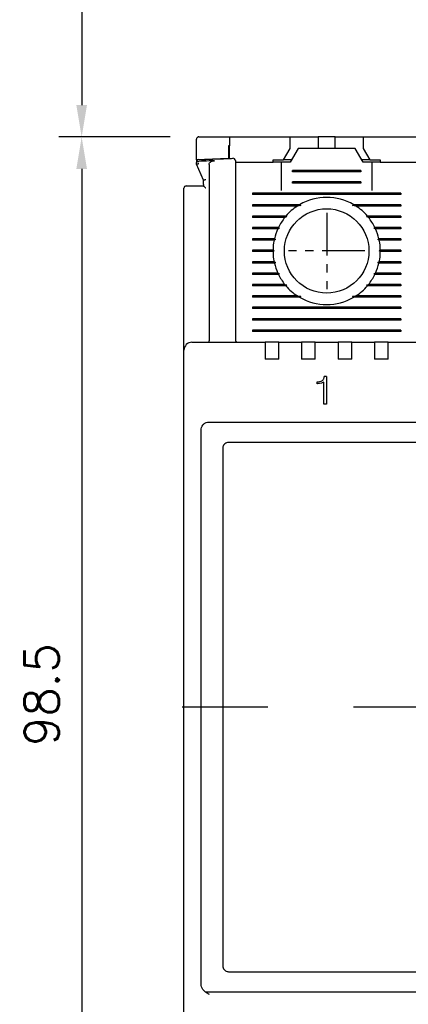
# Model space of a CAD drawing. Extents: x 2148 to 5165, y -907 to 1459.
# Tile 5 of 27: x 4425 to 4459, y 1281 to 1368. Entities that reach past the tile are written whole.
import ezdxf

# ---------------------------------------------------------------- set-up
doc = ezdxf.new("R2010")
doc.units = 0
doc.header["$LTSCALE"] = 3
doc.header["$MEASUREMENT"] = 0
doc.linetypes.add('CENTER', pattern=[2, 1.25, -0.25, 0.25, -0.25])
doc.layers.get('0').update_dxf_attribs({"linetype": 'CONTINUOUS'})
doc.layers.get('Defpoints').update_dxf_attribs({"linetype": 'CONTINUOUS'})
doc.layers.add('cen', color=1, linetype='CENTER')
doc.layers.add('di', color=3, linetype='CONTINUOUS')
doc.styles.add('KIM', font='ROMANS.shx', dxfattribs={"height": 5, "bigfont": 'GSG1.shx'})
doc.styles.get("Standard").update_dxf_attribs({"font": 'romans.shx', "height": 3, "bigfont": 'ghs.shx'})
doc.dimstyles.new('STANDARD$0', dxfattribs={"dimtxt": 5, "dimasz": 5, "dimexe": 1, "dimexo": 2, "dimgap": 2, "dimtad": 1, "dimdec": 4, "dimzin": 12, "dimdsep": 46, "dimtxsty": 'KIM', "dimcen": -1, "dimdle": 0.1, "dimadec": 0, "dimazin": 0, "dimtfac": 1, "dimtdec": 4, "dimtmove": 0, "dimatfit": 3, "dimfxl": 0, "dimtolj": 1, "dimtzin": 0, "dimarcsym": 0})

# ---------------------------------------------------------------- blocks, each defined once
blk = doc.blocks.new('*D142')
at = {"layer": 'Defpoints', "color": 0}
for p in [(4440.428, 1357.442), (4430.666, 1258.842), (4464.628, 1258.842)]:
    blk.add_point(p, dxfattribs=at)
at = {"layer": 'di'}
for p, q in [((4438.428, 1357.442), (4428.666, 1357.442)), ((4430.666, 1354.642), (4430.666, 1261.642)), ((4462.628, 1258.842), (4428.666, 1258.842))]:
    blk.add_line(p, q, dxfattribs=at)
for points in [[(4430.199, 1354.642), (4431.132, 1354.642), (4430.666, 1357.442)], [(4430.199, 1261.642), (4431.132, 1261.642), (4430.666, 1258.842)]]:
    blk.add_solid(points, dxfattribs=at)
at = {"layer": 'di', "insert": (4427.166, 1308.542), "char_height": 3, "attachment_point": 5, "rotation": 90}
blk.add_mtext('\\A1;98.5', dxfattribs=at)
blk = doc.blocks.new('*D152')
at = {"layer": 'Defpoints', "color": 0}
for p in [(4462.928, 1407.542), (4430.666, 1357.442), (4440.428, 1357.442)]:
    blk.add_point(p, dxfattribs=at)
at = {"layer": 'di'}
for p, q in [((4460.928, 1407.542), (4428.666, 1407.542)), ((4430.666, 1404.742), (4430.666, 1360.242)), ((4438.428, 1357.442), (4428.666, 1357.442))]:
    blk.add_line(p, q, dxfattribs=at)
for points in [[(4430.199, 1404.742), (4431.132, 1404.742), (4430.666, 1407.542)], [(4430.199, 1360.242), (4431.132, 1360.242), (4430.666, 1357.442)]]:
    blk.add_solid(points, dxfattribs=at)
at = {"layer": 'di', "insert": (4427.166, 1381.429), "char_height": 3, "attachment_point": 5, "rotation": 90}
blk.add_mtext('\\A1;48', dxfattribs=at)

msp = doc.modelspace()

# ---------------------------------------------------------------- linework, layer by layer
for p, q in [((4443.628, 1357.442), (4443.628, 1356.655)), ((4443.628, 1357.442), (4448.928, 1357.442)), ((4448.928, 1356.442), (4448.928, 1357.442)), ((4448.928, 1357.442), (4450.878, 1357.442)), ((4450.878, 1357.442), (4451.378, 1357.442)), ((4451.378, 1357.442), (4451.378, 1356.442)), ((4452.878, 1357.442), (4451.378, 1357.442)), ((4452.878, 1356.442), (4452.878, 1357.442)), ((4452.878, 1357.442), (4453.378, 1357.442)), ((4453.378, 1357.442), (4455.328, 1357.442)), ((4455.328, 1357.442), (4455.328, 1356.442)), ((4455.328, 1357.442), (4460.628, 1357.442)), ((4440.728, 1355.442), (4440.728, 1357.242)), ((4443.528, 1356.652), (4443.528, 1355.552)), ((4443.628, 1355.556), (4443.628, 1356.655)), ((4448.351, 1355.442), (4448.928, 1356.442)), ((4449.628, 1356.442), (4448.935, 1355.242)), ((4454.628, 1356.442), (4449.628, 1356.442)), ((4455.321, 1355.242), (4454.628, 1356.442)), ((4455.328, 1356.442), (4455.905, 1355.442)), ((4443.528, 1355.552), (4440.728, 1355.442)), ((4440.728, 1355.442), (4440.728, 1355.298)), ((4440.728, 1355.043), (4440.728, 1355.169)), ((4440.728, 1355.042), (4440.728, 1355.043)), ((4441.328, 1353.642), (4440.728, 1355.042)), ((4440.921, 1355.301), (4440.928, 1355.301)), ((4441.828, 1355.022), (4441.828, 1339.628)), ((4444.128, 1355.242), (4447.428, 1355.242)), ((4447.428, 1355.442), (4448.351, 1355.442)), ((4447.428, 1355.242), (4447.428, 1355.442)), ((4448.128, 1355.242), (4447.428, 1355.242)), ((4448.128, 1355.242), (4448.128, 1352.742)), ((4448.935, 1355.242), (4448.128, 1355.242)), ((4449.051, 1355.442), (4448.351, 1355.442)), ((4455.905, 1355.442), (4455.205, 1355.442)), ((4456.128, 1355.242), (4455.321, 1355.242)), ((4455.905, 1355.442), (4456.828, 1355.442)), ((4456.128, 1352.742), (4456.128, 1355.242)), ((4456.828, 1355.242), (4456.128, 1355.242)), ((4456.828, 1355.442), (4456.828, 1355.242)), ((4456.828, 1355.242), (4460.128, 1355.242)), ((4444.128, 1354.484), (4444.128, 1339.642)), ((4449.128, 1354.384), (4449.128, 1354.5)), ((4455.128, 1354.5), (4449.128, 1354.5)), ((4455.128, 1354.442), (4449.128, 1354.442)), ((4455.128, 1354.384), (4449.128, 1354.384)), ((4455.128, 1354.5), (4455.128, 1354.384)), ((4440.328, 1353.142), (4441.329, 1353.142)), ((4441.328, 1353.275), (4441.328, 1353.643)), ((4441.328, 1353.643), (4441.328, 1353.642)), ((4441.328, 1353.275), (4441.329, 1353.142)), ((4441.328, 1353.275), (4441.328, 1353.142)), ((4449.128, 1353.384), (4449.128, 1353.5)), ((4455.128, 1353.5), (4449.128, 1353.5)), ((4455.128, 1353.442), (4449.128, 1353.442)), ((4455.128, 1353.384), (4449.128, 1353.384)), ((4455.128, 1353.5), (4455.128, 1353.384)), ((4439.628, 1339.57), (4439.628, 1352.942)), ((4445.628, 1352.5), (4445.628, 1352.384)), ((4458.628, 1352.5), (4445.628, 1352.5)), ((4458.628, 1352.442), (4445.628, 1352.442)), ((4458.628, 1352.384), (4445.628, 1352.384)), ((4458.628, 1352.5), (4458.628, 1352.384)), ((4449.756, 1351.5), (4445.628, 1351.5)), ((4445.628, 1351.5), (4445.628, 1351.384)), ((4449.857, 1351.442), (4445.628, 1351.442)), ((4449.569, 1351.384), (4445.628, 1351.384)), ((4449.857, 1351.442), (4449.569, 1351.384)), ((4449.756, 1351.5), (4449.857, 1351.442)), ((4454.4, 1351.442), (4454.5, 1351.5)), ((4454.687, 1351.384), (4454.4, 1351.442)), ((4458.628, 1351.442), (4454.4, 1351.442)), ((4458.628, 1351.5), (4454.5, 1351.5)), ((4458.628, 1351.384), (4454.687, 1351.384)), ((4458.628, 1351.5), (4458.628, 1351.384)), ((4448.559, 1350.5), (4445.628, 1350.5)), ((4445.628, 1350.5), (4445.628, 1350.384)), ((4448.641, 1350.442), (4445.628, 1350.442)), ((4458.628, 1350.442), (4455.615, 1350.442)), ((4458.628, 1350.5), (4455.697, 1350.5)), ((4458.628, 1350.5), (4458.628, 1350.384)), ((4448.463, 1350.384), (4445.628, 1350.384)), ((4449.728, 1350.242), (4449.729, 1350.259)), ((4454.527, 1350.259), (4454.528, 1350.242)), ((4458.628, 1350.384), (4455.793, 1350.384)), ((4447.902, 1349.5), (4445.628, 1349.5)), ((4445.628, 1349.5), (4445.628, 1349.384)), ((4447.986, 1349.442), (4445.628, 1349.442)), ((4447.848, 1349.384), (4445.628, 1349.384)), ((4458.628, 1349.442), (4456.271, 1349.442)), ((4458.628, 1349.5), (4456.354, 1349.5)), ((4458.628, 1349.384), (4456.408, 1349.384)), ((4458.628, 1349.5), (4458.628, 1349.384)), ((4447.549, 1348.5), (4445.628, 1348.5)), ((4445.628, 1348.5), (4445.628, 1348.384)), ((4447.638, 1348.442), (4445.628, 1348.442)), ((4447.524, 1348.384), (4445.628, 1348.384)), ((4447.638, 1348.442), (4447.524, 1348.384)), ((4447.549, 1348.5), (4447.638, 1348.442)), ((4456.618, 1348.442), (4456.708, 1348.5)), ((4456.733, 1348.384), (4456.618, 1348.442)), ((4458.628, 1348.442), (4456.618, 1348.442)), ((4458.628, 1348.5), (4456.708, 1348.5)), ((4458.628, 1348.384), (4456.733, 1348.384)), ((4458.628, 1348.5), (4458.628, 1348.384)), ((4447.428, 1347.5), (4445.628, 1347.5)), ((4445.628, 1347.5), (4445.628, 1347.384)), ((4447.528, 1347.442), (4445.628, 1347.442)), ((4447.428, 1347.384), (4445.628, 1347.384)), ((4447.428, 1347.5), (4447.528, 1347.442)), ((4447.528, 1347.442), (4447.428, 1347.384)), ((4456.728, 1347.442), (4456.828, 1347.5)), ((4458.628, 1347.442), (4456.728, 1347.442)), ((4456.828, 1347.384), (4456.728, 1347.442)), ((4458.628, 1347.5), (4456.828, 1347.5)), ((4458.628, 1347.384), (4456.828, 1347.384)), ((4458.628, 1347.5), (4458.628, 1347.384)), ((4447.524, 1346.5), (4445.628, 1346.5)), ((4445.628, 1346.5), (4445.628, 1346.384)), ((4447.638, 1346.442), (4445.628, 1346.442)), ((4447.549, 1346.384), (4445.628, 1346.384)), ((4447.524, 1346.5), (4447.638, 1346.442)), ((4447.638, 1346.442), (4447.549, 1346.384)), ((4456.618, 1346.442), (4456.733, 1346.5)), ((4456.708, 1346.384), (4456.618, 1346.442)), ((4458.628, 1346.442), (4456.618, 1346.442)), ((4458.628, 1346.384), (4456.708, 1346.384)), ((4458.628, 1346.5), (4456.733, 1346.5)), ((4458.628, 1346.5), (4458.628, 1346.384)), ((4447.848, 1345.5), (4445.628, 1345.5)), ((4445.628, 1345.5), (4445.628, 1345.384)), ((4447.986, 1345.442), (4445.628, 1345.442)), ((4447.902, 1345.384), (4445.628, 1345.384)), ((4458.628, 1345.442), (4456.271, 1345.442)), ((4458.628, 1345.384), (4456.354, 1345.384)), ((4458.628, 1345.5), (4456.408, 1345.5)), ((4458.628, 1345.5), (4458.628, 1345.384)), ((4448.463, 1344.5), (4445.628, 1344.5)), ((4445.628, 1344.5), (4445.628, 1344.384)), ((4448.641, 1344.442), (4445.628, 1344.442)), ((4448.559, 1344.384), (4445.628, 1344.384)), ((4449.728, 1344.626), (4449.728, 1344.642)), ((4454.528, 1344.642), (4454.528, 1344.626)), ((4458.628, 1344.442), (4455.615, 1344.442)), ((4458.628, 1344.384), (4455.697, 1344.384)), ((4458.628, 1344.5), (4455.793, 1344.5)), ((4458.628, 1344.5), (4458.628, 1344.384)), ((4449.569, 1343.5), (4445.628, 1343.5)), ((4445.628, 1343.5), (4445.628, 1343.384)), ((4449.857, 1343.442), (4445.628, 1343.442)), ((4449.756, 1343.384), (4445.628, 1343.384)), ((4449.569, 1343.5), (4449.857, 1343.442)), ((4449.857, 1343.442), (4449.756, 1343.384)), ((4454.4, 1343.442), (4454.687, 1343.5)), ((4458.628, 1343.442), (4454.4, 1343.442)), ((4454.5, 1343.384), (4454.4, 1343.442)), ((4458.628, 1343.384), (4454.5, 1343.384)), ((4458.628, 1343.5), (4454.687, 1343.5)), ((4458.628, 1343.5), (4458.628, 1343.384)), ((4445.628, 1342.5), (4445.628, 1342.384)), ((4458.628, 1342.5), (4445.628, 1342.5)), ((4458.628, 1342.442), (4445.628, 1342.442)), ((4458.628, 1342.384), (4445.628, 1342.384)), ((4458.628, 1342.5), (4458.628, 1342.384)), ((4445.628, 1341.5), (4445.628, 1341.384)), ((4458.628, 1341.5), (4445.628, 1341.5)), ((4458.628, 1341.442), (4445.628, 1341.442)), ((4458.628, 1341.384), (4445.628, 1341.384)), ((4458.628, 1341.5), (4458.628, 1341.384)), ((4445.628, 1340.5), (4445.628, 1340.384)), ((4458.628, 1340.5), (4445.628, 1340.5)), ((4458.628, 1340.442), (4445.628, 1340.442)), ((4458.628, 1340.384), (4445.628, 1340.384)), ((4458.628, 1340.5), (4458.628, 1340.384)), ((4439.628, 1338.742), (4439.628, 1339.57)), ((4440.328, 1339.442), (4446.728, 1339.442)), ((4441.828, 1339.626), (4441.828, 1339.628)), ((4446.728, 1339.442), (4446.728, 1338.75)), ((4447.928, 1339.442), (4446.728, 1339.442)), ((4447.928, 1339.442), (4449.928, 1339.442)), ((4447.928, 1338.75), (4447.928, 1339.442)), ((4449.928, 1339.442), (4449.928, 1338.75)), ((4451.128, 1339.442), (4449.928, 1339.442)), ((4451.128, 1339.442), (4453.128, 1339.442)), ((4451.128, 1338.75), (4451.128, 1339.442)), ((4453.128, 1339.442), (4453.128, 1338.75)), ((4454.328, 1339.442), (4453.128, 1339.442)), ((4454.328, 1339.442), (4456.328, 1339.442)), ((4454.328, 1338.75), (4454.328, 1339.442)), ((4456.328, 1339.442), (4456.328, 1338.75)), ((4457.528, 1339.442), (4456.328, 1339.442)), ((4457.528, 1339.442), (4471.728, 1339.442)), ((4457.528, 1338.75), (4457.528, 1339.442)), ((4439.628, 1276.142), (4439.628, 1338.742)), ((4446.728, 1338.75), (4446.728, 1337.942)), ((4447.928, 1337.942), (4447.928, 1338.75)), ((4449.928, 1338.75), (4449.928, 1337.942)), ((4451.128, 1337.942), (4451.128, 1338.75)), ((4453.128, 1338.75), (4453.128, 1337.942)), ((4454.328, 1337.942), (4454.328, 1338.75)), ((4456.328, 1338.75), (4456.328, 1337.942)), ((4457.528, 1337.942), (4457.528, 1338.75)), ((4447.928, 1337.942), (4446.728, 1337.942)), ((4451.128, 1337.942), (4449.928, 1337.942)), ((4454.328, 1337.942), (4453.128, 1337.942)), ((4457.528, 1337.942), (4456.328, 1337.942)), ((4451.295, 1335.801), (4451.295, 1335.961)), ((4451.309, 1335.961), (4451.295, 1335.961)), ((4451.329, 1335.801), (4451.295, 1335.801)), ((4451.67, 1335.835), (4451.329, 1335.801)), ((4451.893, 1335.936), (4451.67, 1335.835)), ((4451.893, 1334.006), (4451.893, 1335.936)), ((4452.118, 1336.442), (4451.92, 1336.442)), ((4452.118, 1336.442), (4452.118, 1334.006)), ((4452.118, 1334.006), (4451.893, 1334.006)), ((4441.828, 1332.442), (4487.428, 1332.442)), ((4441.128, 1331.556), (4441.128, 1331.741)), ((4441.128, 1283.328), (4441.128, 1331.556)), ((4485.728, 1330.642), (4443.528, 1330.642)), ((4443.028, 1330.142), (4443.028, 1284.742)), ((4443.528, 1284.242), (4485.728, 1284.242)), ((4441.128, 1283.151), (4441.128, 1283.328)), ((4441.128, 1283.131), (4441.128, 1283.151)), ((4487.742, 1282.442), (4441.514, 1282.442))]:
    msp.add_line(p, q)
at = {"flags": 128}
for points in [[(4443.628, 1356.655), (4443.616, 1356.655), (4443.603, 1356.654), (4443.591, 1356.654), (4443.578, 1356.654), (4443.566, 1356.653), (4443.553, 1356.653), (4443.541, 1356.652), (4443.528, 1356.652)], [(4448.559, 1350.5), (4448.601, 1350.47), (4448.641, 1350.442)], [(4455.615, 1350.442), (4455.655, 1350.47), (4455.697, 1350.5)], [(4447.902, 1349.5), (4447.969, 1349.454), (4447.986, 1349.442)], [(4447.986, 1345.442), (4447.968, 1345.43), (4447.902, 1345.384)], [(4456.354, 1345.384), (4456.288, 1345.43), (4456.271, 1345.442)], [(4448.641, 1344.442), (4448.601, 1344.414), (4448.559, 1344.384)], [(4455.697, 1344.384), (4455.655, 1344.414), (4455.615, 1344.442)]]:
    msp.add_lwpolyline(points, dxfattribs=at)
msp.add_circle((4452.128, 1347.442), 3.7)
for centre, radius, start, end in [((4440.928, 1355.25), 0.2, 92.37773, 180), ((4443.928, 1355.367), 0.2, 0, 92.07661), ((4439.828, 1352.942), 0.2, 90, 180), ((4452.128, 1347.442), 4.7, 59.69459, 120.30541), ((4452.128, 1347.442), 4.7, 122.98851, 139.41451), ((4452.128, 1347.442), 4.7, 40.58549, 57.01149), ((4452.128, 1347.442), 4.7, 141.24336, 154.03539), ((4452.128, 1347.442), 4.7, 25.96461, 38.75664), ((4452.128, 1347.442), 4.7, 155.59098, 166.99418), ((4452.128, 1347.442), 4.7, 13.00582, 24.40902), ((4452.128, 1347.442), 4.7, 168.43486, 179.29616), ((4452.128, 1347.442), 4.7, 0.70384, 11.56514), ((4452.128, 1347.442), 4.7, 180.70384, 191.56514), ((4452.128, 1347.442), 4.7, 348.43486, 359.29616), ((4452.128, 1347.442), 4.7, 193.00582, 204.40902), ((4452.128, 1347.442), 4.7, 335.59098, 346.99418), ((4452.128, 1347.442), 4.7, 205.96461, 218.75664), ((4452.128, 1347.442), 4.7, 321.24336, 334.03539), ((4452.128, 1347.442), 4.7, 220.58549, 237.01149), ((4452.128, 1347.442), 4.7, 302.98851, 319.41451), ((4452.128, 1347.442), 4.7, 239.69459, 300.30541), ((4440.328, 1338.742), 0.7, 90, 180), ((4444.328, 1339.642), 0.2, 180, 270)]:
    msp.add_arc(centre, radius, start, end)
for points, knots in [([(4440.928, 1357.442), (4440.918, 1357.442), (4440.897, 1357.441), (4440.862, 1357.432), (4440.818, 1357.412), (4440.763, 1357.365), (4440.733, 1357.305), (4440.729, 1357.259), (4440.728, 1357.242)], [0, 0, 0, 0, 0.060672, 0.121106, 0.221378, 0.403426, 0.784337, 1, 1, 1, 1]), ([(4440.928, 1357.442), (4441.595, 1357.442), (4442.494, 1357.442), (4443.395, 1357.442), (4443.628, 1357.442)], [0, 0, 0, 0, 0.74068, 1, 1, 1, 1]), ([(4440.728, 1355.169), (4440.728, 1355.17), (4440.728, 1355.183), (4440.735, 1355.211), (4440.761, 1355.247), (4440.805, 1355.276), (4440.859, 1355.296), (4440.901, 1355.299), (4440.921, 1355.301)], [0, 0, 0, 0, 0.009264, 0.207415, 0.425731, 0.62284, 0.811258, 1, 1, 1, 1]), ([(4440.728, 1355.043), (4440.73, 1355.046), (4440.735, 1355.052), (4440.768, 1355.066), (4440.817, 1355.081), (4440.872, 1355.095), (4440.911, 1355.103), (4440.927, 1355.107), (4440.928, 1355.107)], [0, 0, 0, 0, 0.209295, 0.41851, 0.629608, 0.844752, 0.985696, 1, 1, 1, 1]), ([(4440.92, 1355.45), (4441.749, 1355.484), (4442.749, 1355.524), (4443.749, 1355.56), (4443.921, 1355.567)], [0, 0, 0, 0, 0.828561, 1, 1, 1, 1]), ([(4442.306, 1355.357), (4442.147, 1355.35), (4441.688, 1355.332), (4441.228, 1355.313), (4440.928, 1355.301)], [0, 0, 0, 0, 0.347023, 1, 1, 1, 1]), ([(4441.828, 1355.022), (4441.832, 1355.055), (4441.84, 1355.121), (4441.904, 1355.212), (4442.018, 1355.296), (4442.161, 1355.345), (4442.266, 1355.353), (4442.306, 1355.357)], [0, 0, 0, 0, 0.153927, 0.307272, 0.508922, 0.810684, 1, 1, 1, 1]), ([(4444.128, 1355.367), (4444.128, 1355.366), (4444.128, 1355.361), (4444.128, 1355.288), (4444.128, 1355.093), (4444.128, 1354.815), (4444.128, 1354.594), (4444.128, 1354.484)], [0, 0, 0, 0, 0.071023, 0.303121, 0.535369, 0.767685, 1, 1, 1, 1]), ([(4439.828, 1353.142), (4439.831, 1353.142), (4439.837, 1353.142), (4439.898, 1353.142), (4440.011, 1353.142), (4440.16, 1353.142), (4440.272, 1353.142), (4440.328, 1353.142)], [0, 0, 0, 0, 0.145708, 0.36058, 0.574127, 0.787052, 1, 1, 1, 1]), ([(4441.328, 1353.643), (4441.33, 1353.646), (4441.335, 1353.652), (4441.368, 1353.665), (4441.417, 1353.68), (4441.472, 1353.694), (4441.511, 1353.703), (4441.527, 1353.706), (4441.528, 1353.706)], [0, 0, 0, 0, 0.209276, 0.418495, 0.629591, 0.844729, 0.985697, 1, 1, 1, 1]), ([(4441.329, 1353.142), (4441.333, 1353.14), (4441.341, 1353.137), (4441.373, 1353.111), (4441.425, 1353.064), (4441.482, 1353.011), (4441.518, 1352.974), (4441.527, 1352.965), (4441.528, 1352.965)], [0, 0, 0, 0, 0.160599, 0.320103, 0.563048, 0.89367, 0.992091, 1, 1, 1, 1]), ([(4448.641, 1350.442), (4448.623, 1350.436), (4448.564, 1350.417), (4448.505, 1350.398), (4448.463, 1350.384)], [0, 0, 0, 0, 0.296334, 1, 1, 1, 1]), ([(4455.793, 1350.384), (4455.752, 1350.398), (4455.693, 1350.417), (4455.633, 1350.436), (4455.615, 1350.442)], [0, 0, 0, 0, 0.703666, 1, 1, 1, 1]), ([(4447.986, 1349.442), (4447.982, 1349.441), (4447.936, 1349.421), (4447.89, 1349.402), (4447.848, 1349.384)], [0, 0, 0, 0, 0.0763314, 1, 1, 1, 1]), ([(4456.271, 1349.442), (4456.276, 1349.446), (4456.304, 1349.465), (4456.332, 1349.484), (4456.354, 1349.5)], [0, 0, 0, 0, 0.205244, 1, 1, 1, 1]), ([(4456.408, 1349.384), (4456.366, 1349.402), (4456.32, 1349.421), (4456.274, 1349.441), (4456.271, 1349.442)], [0, 0, 0, 0, 0.923661, 1, 1, 1, 1]), ([(4447.848, 1345.5), (4447.89, 1345.482), (4447.936, 1345.463), (4447.982, 1345.443), (4447.986, 1345.442)], [0, 0, 0, 0, 0.9223348, 1, 1, 1, 1]), ([(4456.271, 1345.442), (4456.274, 1345.443), (4456.32, 1345.463), (4456.366, 1345.482), (4456.408, 1345.5)], [0, 0, 0, 0, 0.077673, 1, 1, 1, 1]), ([(4448.463, 1344.5), (4448.505, 1344.486), (4448.564, 1344.467), (4448.623, 1344.448), (4448.641, 1344.442)], [0, 0, 0, 0, 0.702613, 1, 1, 1, 1]), ([(4455.615, 1344.442), (4455.633, 1344.448), (4455.693, 1344.467), (4455.752, 1344.486), (4455.793, 1344.5)], [0, 0, 0, 0, 0.297387, 1, 1, 1, 1]), ([(4441.828, 1339.626), (4441.827, 1339.604), (4441.825, 1339.561), (4441.815, 1339.505), (4441.801, 1339.463), (4441.787, 1339.445), (4441.778, 1339.442), (4441.775, 1339.442), (4441.775, 1339.442)], [0, 0, 0, 0, 0.21746, 0.434773, 0.655999, 0.884661, 0.986784, 1, 1, 1, 1]), ([(4451.309, 1335.961), (4451.388, 1335.963), (4451.546, 1335.966), (4451.685, 1336.04), (4451.755, 1336.076)], [0, 0, 0, 0, 0.5035163, 1, 1, 1, 1]), ([(4451.755, 1336.076), (4451.78, 1336.1), (4451.831, 1336.147), (4451.898, 1336.27), (4451.911, 1336.373), (4451.92, 1336.442)], [0, 0, 0, 0, 0.249878, 0.499428, 1, 1, 1, 1]), ([(4441.128, 1331.741), (4441.136, 1331.82), (4441.151, 1331.978), (4441.272, 1332.188), (4441.451, 1332.347), (4441.647, 1332.43), (4441.777, 1332.439), (4441.828, 1332.442)], [0, 0, 0, 0, 0.215207, 0.430422, 0.64545, 0.860088, 1, 1, 1, 1]), ([(4443.528, 1330.642), (4443.472, 1330.636), (4443.359, 1330.625), (4443.21, 1330.539), (4443.097, 1330.412), (4443.037, 1330.272), (4443.031, 1330.179), (4443.028, 1330.142)], [0, 0, 0, 0, 0.214623, 0.429244, 0.643892, 0.858596, 1, 1, 1, 1]), ([(4443.028, 1284.742), (4443.034, 1284.686), (4443.045, 1284.573), (4443.131, 1284.423), (4443.258, 1284.31), (4443.398, 1284.251), (4443.491, 1284.244), (4443.528, 1284.242)], [0, 0, 0, 0, 0.214765, 0.429529, 0.644268, 0.858955, 1, 1, 1, 1]), ([(4441.828, 1282.254), (4441.827, 1282.255), (4441.798, 1282.27), (4441.743, 1282.3), (4441.638, 1282.359), (4441.466, 1282.467), (4441.279, 1282.648), (4441.15, 1282.895), (4441.135, 1283.055), (4441.128, 1283.131)], [0, 0, 0, 0, 0.004468, 0.081402, 0.158296, 0.31107, 0.594254, 0.807722, 1, 1, 1, 1])]:
    msp.add_open_spline(points, degree=3, knots=knots)
at = {"layer": 'cen'}
for p, q in [((4452.128, 1350.797), (4452.128, 1344.087)), ((4455.483, 1347.442), (4448.773, 1347.442))]:
    msp.add_line(p, q, dxfattribs=at)
at = {"layer": 'cen', "ltscale": 10}
msp.add_line((4491.965, 1307.442), (4436.625, 1307.442), dxfattribs=at)

# ---------------------------------------------------------------- dimensions: what is measured, and where the dimension line sits
at = {"layer": 'di'}
for base, p1, p2, text, picture, middle in [((4430.666, 1357.442), (4462.928, 1407.542), (4440.428, 1357.442), '48', '*D152', (4430.666, 1381.429)), ((4430.666, 1258.842), (4440.428, 1357.442), (4464.628, 1258.842), '98.5', '*D142', (4430.666, 1308.542))]:
    dim = msp.add_linear_dim(base=base, p1=p1, p2=p2, angle=90, text=text, dimstyle='STANDARD$0', override={"dimtxt": 3, "dimasz": 2.8, "dimexe": 2, "dimdec": 2, "dimzin": 8, "dimtxsty": 'Standard', "dimcen": 0, "dimclrd": 256, "dimclre": 256, "dimclrt": 256, "dimadec": 2, "dimazin": 2, "dimtfac": 0.6, "dimtdec": 2, "dimtzin": 8, "dimlwd": 65535, "dimlwe": 65535, "dimarcsym": 1}, dxfattribs=at)
    dim.commit()
    dim.dimension.update_dxf_attribs({"geometry": picture, "text_midpoint": middle, "dimtype": 160})

doc.saveas('drawing.dxf')
